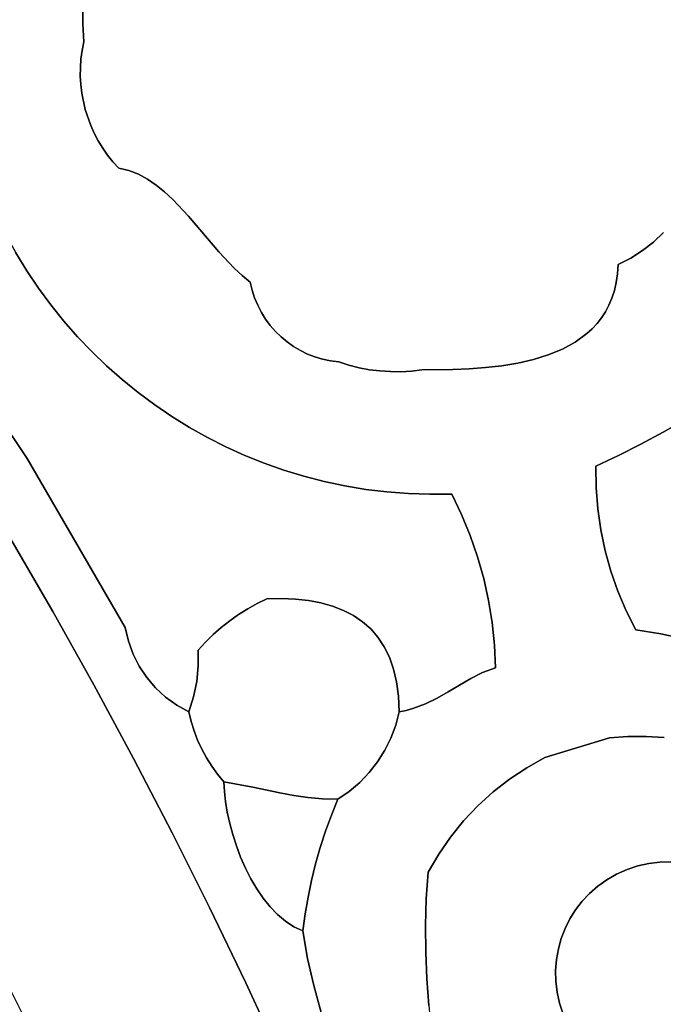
# Model space of a CAD drawing. Header units: inches. Extents: x 37.5 to 70.3, y 17.4 to 61.6.
# Tile 66 of 89: x 42 to 44.4, y 44 to 47.6. Entities that reach past the tile are written whole.
import ezdxf

# ---------------------------------------------------------------- set-up
doc = ezdxf.new("R2010")
doc.units = ezdxf.units.IN
doc.layers.add('SURFACES_FOR_SKETCHUP', color=7, linetype='Continuous')

msp = doc.modelspace()

# ---------------------------------------------------------------- linework, layer by layer
at = {"layer": 'SURFACES_FOR_SKETCHUP'}
for points, invisible_edges in [([(43.5146, 48.7953), (42.8645, 48.6008), (42.6646, 46.8798)], 11), ([(43.5912, 48.793), (43.5146, 48.7953), (42.6646, 46.8798)], 10), ([(43.6675, 48.7869), (43.5912, 48.793), (42.6646, 46.8798)], 10), ([(43.6675, 48.7869), (42.6646, 46.8798), (43.7432, 48.7771)], 3), ([(44.2585, 46.6999), (43.7432, 48.7771), (42.6646, 46.8798)], 11), ([(43.8182, 48.7636), (43.7432, 48.7771), (44.5373, 46.993)], 10), ([(44.2585, 46.6999), (44.5373, 46.993), (43.7432, 48.7771)], 11), ([(43.8925, 48.7464), (43.8182, 48.7636), (44.5373, 46.993)], 10), ([(43.9658, 48.7256), (43.8925, 48.7464), (44.5373, 46.993)], 10), ([(44.0381, 48.7012), (43.9658, 48.7256), (44.5373, 46.993)], 10), ([(44.0381, 48.7012), (44.5373, 46.993), (44.1091, 48.6733)], 3), ([(44.1091, 48.6733), (44.5373, 46.993), (44.1788, 48.6419)], 3), ([(44.1788, 48.6419), (44.5373, 46.993), (44.2471, 48.6069)], 3), ([(42.8645, 48.6008), (42.7876, 48.5446), (42.6646, 46.8798)], 10), ([(44.6179, 48.269), (44.2471, 48.6069), (44.5373, 46.993)], 11), ([(42.7876, 48.5446), (42.714, 48.4845), (42.6646, 46.8798)], 10), ([(42.714, 48.4845), (42.6439, 48.4205), (42.6066, 46.9417)], 10), ([(42.6066, 46.9417), (42.6646, 46.8798), (42.714, 48.4845)], 10), ([(42.6439, 48.4205), (42.5774, 48.353), (42.6066, 46.9417)], 10), ([(42.5774, 48.353), (42.5147, 48.2819), (42.6066, 46.9417)], 10), ([(42.5147, 48.2819), (42.4558, 48.2075), (42.5764, 46.9697)], 10), ([(42.5764, 46.9697), (42.6066, 46.9417), (42.5147, 48.2819)], 10), ([(42.4558, 48.2075), (42.2845, 47.7914), (42.5764, 46.9697)], 11), ([(41.8244, 47.2582), (42.2732, 47.6587), (41.8541, 48.0813)], 3), ([(42.277, 47.7252), (42.5764, 46.9697), (42.2845, 47.7914)], 3), ([(42.2732, 47.6587), (42.5764, 46.9697), (42.277, 47.7252)], 3), ([(42.2732, 47.6587), (41.8244, 47.2582), (42.273, 47.592)], 3), ([(42.273, 47.592), (42.5764, 46.9697), (42.2732, 47.6587)], 3), ([(42.273, 47.592), (41.8244, 47.2582), (42.2702, 47.4936)], 11), ([(42.2702, 47.4936), (42.2765, 47.5252), (42.273, 47.592)], 8), ([(42.2765, 47.5252), (42.5764, 46.9697), (42.273, 47.592)], 3), ([(42.2765, 47.5252), (42.2702, 47.4936), (42.5128, 47.0169)], 10), ([(42.5452, 46.9949), (42.2765, 47.5252), (42.5128, 47.0169)], 3), ([(42.5452, 46.9949), (42.5764, 46.9697), (42.2765, 47.5252)], 10), ([(42.2702, 47.4936), (41.8244, 47.2582), (42.266, 47.462)], 3), ([(42.2702, 47.4936), (42.266, 47.462), (42.5128, 47.0169)], 10), ([(42.266, 47.462), (41.8244, 47.2582), (42.2638, 47.4303)], 3), ([(42.266, 47.462), (42.2638, 47.4303), (42.5128, 47.0169)], 10), ([(42.2638, 47.4303), (41.8244, 47.2582), (42.2635, 47.3987)], 3), ([(42.2635, 47.3987), (42.479, 47.035), (42.2638, 47.4303)], 3), ([(42.479, 47.035), (42.5128, 47.0169), (42.2638, 47.4303)], 10), ([(42.2635, 47.3987), (41.8244, 47.2582), (42.2652, 47.3672)], 3), ([(42.2652, 47.3672), (42.479, 47.035), (42.2635, 47.3987)], 3), ([(42.2652, 47.3672), (41.8244, 47.2582), (42.2689, 47.336)], 3), ([(42.2689, 47.336), (42.479, 47.035), (42.2652, 47.3672)], 3), ([(41.8436, 47.1796), (42.2689, 47.336), (41.8244, 47.2582)], 3), ([(42.2689, 47.336), (41.8436, 47.1796), (42.2819, 47.2747)], 3), ([(42.2819, 47.2747), (42.479, 47.035), (42.2689, 47.336)], 3), ([(41.8661, 47.1026), (42.2819, 47.2747), (41.8436, 47.1796)], 3), ([(42.2819, 47.2747), (41.8661, 47.1026), (42.3024, 47.2155)], 3), ([(42.3024, 47.2155), (42.479, 47.035), (42.2819, 47.2747)], 3), ([(41.8918, 47.0273), (42.3024, 47.2155), (41.8661, 47.1026)], 3), ([(42.3024, 47.2155), (41.8918, 47.0273), (42.3153, 47.1869)], 3), ([(42.3153, 47.1869), (42.479, 47.035), (42.3024, 47.2155)], 3), ([(41.9207, 46.9536), (42.3153, 47.1869), (41.8918, 47.0273)], 3), ([(42.3153, 47.1869), (41.9207, 46.9536), (42.3301, 47.159)], 3), ([(42.3301, 47.159), (41.9207, 46.9536), (42.3466, 47.1321)], 3), ([(42.3153, 47.1869), (42.3301, 47.159), (42.479, 47.035)], 10), ([(42.3301, 47.159), (42.3466, 47.1321), (42.479, 47.035)], 10), ([(41.9525, 46.8816), (42.3466, 47.1321), (41.9207, 46.9536)], 3), ([(42.3466, 47.1321), (41.9525, 46.8816), (42.3649, 47.1061)], 3), ([(42.3649, 47.1061), (42.4437, 47.0486), (42.3466, 47.1321)], 3), ([(42.4437, 47.0486), (42.479, 47.035), (42.3466, 47.1321)], 10), ([(41.9873, 46.8115), (42.3649, 47.1061), (41.9525, 46.8816)], 3), ([(42.3649, 47.1061), (41.9873, 46.8115), (42.3848, 47.0811)], 3), ([(42.3848, 47.0811), (41.9873, 46.8115), (42.4065, 47.0573)], 3), ([(42.3848, 47.0811), (42.4437, 47.0486), (42.3649, 47.1061)], 3), ([(42.3848, 47.0811), (42.4065, 47.0573), (42.4437, 47.0486)], 8), ([(42.025, 46.7433), (42.4065, 47.0573), (41.9873, 46.8115)], 3), ([(42.0654, 46.677), (42.4065, 47.0573), (42.025, 46.7433)], 3), ([(42.1085, 46.6128), (42.4065, 47.0573), (42.0654, 46.677)], 3), ([(42.4065, 47.0573), (42.1085, 46.6128), (42.479, 47.035)], 11), ([(42.479, 47.035), (42.4437, 47.0486), (42.4065, 47.0573)], 8), ([(42.479, 47.035), (42.1085, 46.6128), (42.5128, 47.0169)], 3), ([(42.5128, 47.0169), (42.1085, 46.6128), (42.5452, 46.9949)], 3), ([(42.1542, 46.5507), (42.5452, 46.9949), (42.1085, 46.6128)], 3), ([(42.5452, 46.9949), (42.1542, 46.5507), (42.5764, 46.9697)], 3), ([(44.2585, 46.6999), (44.4265, 46.8193), (44.5373, 46.993)], 11), ([(42.5764, 46.9697), (42.1542, 46.5507), (42.6066, 46.9417)], 3), ([(42.2025, 46.4907), (42.6066, 46.9417), (42.1542, 46.5507)], 3), ([(42.6066, 46.9417), (42.2025, 46.4907), (42.6646, 46.8798)], 3), ([(42.2531, 46.4329), (42.6646, 46.8798), (42.2025, 46.4907)], 3), ([(42.6646, 46.8798), (42.2531, 46.4329), (42.7768, 46.7479)], 3), ([(42.6646, 46.8798), (42.7768, 46.7479), (44.2585, 46.6999)], 10), ([(42.066, 45.9811), (41.4817, 46.8573), (41.4779, 46.5056)], 10), ([(42.066, 45.9811), (42.1085, 46.6128), (41.4817, 46.8573)], 3), ([(42.0654, 46.677), (41.4817, 46.8573), (42.1085, 46.6128)], 3), ([(42.025, 46.7433), (41.4817, 46.8573), (42.0654, 46.677)], 3), ([(44.4265, 46.8193), (44.2585, 46.6999), (44.3892, 46.7837)], 3), ([(44.3892, 46.7837), (44.8604, 46.3858), (44.4265, 46.8193)], 3), ([(44.2585, 46.6999), (44.305, 46.7238), (44.3892, 46.7837)], 10), ([(44.3486, 46.7518), (44.3892, 46.7837), (44.305, 46.7238)], 2), ([(44.3486, 46.7518), (44.7398, 46.2765), (44.3892, 46.7837)], 3), ([(44.8151, 46.3313), (44.3892, 46.7837), (44.7398, 46.2765)], 3), ([(44.8604, 46.3858), (44.3892, 46.7837), (44.8151, 46.3313)], 3), ([(42.3061, 46.3775), (42.7768, 46.7479), (42.2531, 46.4329)], 3), ([(42.3613, 46.3244), (42.7768, 46.7479), (42.3061, 46.3775)], 3), ([(42.3613, 46.3244), (42.4187, 46.2737), (42.7768, 46.7479)], 10), ([(42.7768, 46.7479), (42.4187, 46.2737), (42.834, 46.6868)], 3), ([(42.834, 46.6868), (42.8939, 46.6349), (42.7768, 46.7479)], 3), ([(42.7768, 46.7479), (42.8939, 46.6349), (44.2585, 46.6999)], 11), ([(44.2442, 46.604), (44.7398, 46.2765), (44.3486, 46.7518)], 11), ([(44.2442, 46.604), (44.3486, 46.7518), (44.2512, 46.634)], 3), ([(44.305, 46.7238), (44.2512, 46.634), (44.3486, 46.7518)], 3), ([(44.305, 46.7238), (44.256, 46.666), (44.2512, 46.634)], 9), ([(44.305, 46.7238), (44.2585, 46.6999), (44.256, 46.666)], 8), ([(42.4187, 46.2737), (42.4782, 46.2255), (42.834, 46.6868)], 10), ([(42.834, 46.6868), (42.4782, 46.2255), (42.9101, 46.5766)], 11), ([(42.834, 46.6868), (42.9101, 46.5766), (42.8635, 46.6595)], 3), ([(42.834, 46.6868), (42.8635, 46.6595), (42.8939, 46.6349)], 8), ([(42.8939, 46.6349), (43.5307, 46.31), (44.2585, 46.6999)], 11), ([(43.6455, 46.3115), (44.2585, 46.6999), (43.5307, 46.31)], 3), ([(43.7054, 46.314), (44.2585, 46.6999), (43.6455, 46.3115)], 3), ([(43.766, 46.3185), (44.2585, 46.6999), (43.7054, 46.314)], 3), ([(43.8264, 46.3253), (44.2585, 46.6999), (43.766, 46.3185)], 3), ([(43.8264, 46.3253), (43.886, 46.335), (44.2585, 46.6999)], 10), ([(43.886, 46.335), (43.9438, 46.348), (44.2585, 46.6999)], 10), ([(43.9438, 46.348), (43.9991, 46.365), (44.2585, 46.6999)], 10), ([(43.9991, 46.365), (44.0512, 46.3863), (44.2585, 46.6999)], 10), ([(44.256, 46.666), (44.2585, 46.6999), (44.0512, 46.3863)], 10), ([(42.9008, 46.6053), (42.8939, 46.6349), (42.8635, 46.6595)], 8), ([(42.9008, 46.6053), (42.8635, 46.6595), (42.9101, 46.5766)], 3), ([(44.0512, 46.3863), (44.0993, 46.4125), (44.256, 46.666)], 10), ([(44.256, 46.666), (44.0993, 46.4125), (44.2512, 46.634)], 3), ([(42.1085, 46.6128), (42.066, 45.9811), (42.1542, 46.5507)], 3), ([(43.4135, 46.3032), (43.4526, 46.3031), (42.8939, 46.6349)], 10), ([(43.3745, 46.3057), (43.4135, 46.3032), (42.8939, 46.6349)], 10), ([(43.2593, 46.3273), (43.2973, 46.3177), (42.8939, 46.6349)], 10), ([(43.2218, 46.3391), (43.2593, 46.3273), (42.8939, 46.6349)], 10), ([(42.8939, 46.6349), (43.0082, 46.4319), (43.2218, 46.3391)], 11), ([(43.0082, 46.4319), (42.8939, 46.6349), (42.9873, 46.4523)], 3), ([(43.4917, 46.3054), (42.8939, 46.6349), (43.4526, 46.3031)], 3), ([(43.3357, 46.3105), (42.8939, 46.6349), (43.2973, 46.3177)], 3), ([(43.3745, 46.3057), (42.8939, 46.6349), (43.3357, 46.3105)], 3), ([(42.9008, 46.6053), (42.9873, 46.4523), (42.8939, 46.6349)], 3), ([(43.5307, 46.31), (42.8939, 46.6349), (43.4917, 46.3054)], 3), ([(44.2512, 46.634), (44.0993, 46.4125), (44.2442, 46.604)], 3), ([(42.9216, 46.5491), (42.9101, 46.5766), (42.4782, 46.2255)], 10), ([(42.9681, 46.4743), (42.9008, 46.6053), (42.9507, 46.4978)], 3), ([(42.9873, 46.4523), (42.9008, 46.6053), (42.9681, 46.4743)], 3), ([(42.9008, 46.6053), (42.9101, 46.5766), (42.9507, 46.4978)], 10), ([(42.9351, 46.5228), (42.9507, 46.4978), (42.9101, 46.5766)], 10), ([(42.9101, 46.5766), (42.9216, 46.5491), (42.9351, 46.5228)], 8), ([(44.1424, 46.4441), (44.2442, 46.604), (44.0993, 46.4125)], 3), ([(44.2442, 46.604), (44.1424, 46.4441), (44.2352, 46.576)], 3), ([(44.162, 46.462), (44.2352, 46.576), (44.1424, 46.4441)], 3), ([(44.2352, 46.576), (44.162, 46.462), (44.2241, 46.5498)], 3), ([(44.2241, 46.5498), (44.663, 46.2238), (44.2352, 46.576)], 3), ([(44.2352, 46.576), (44.663, 46.2238), (44.2442, 46.604)], 3), ([(44.7398, 46.2765), (44.2442, 46.604), (44.663, 46.2238)], 3), ([(42.1542, 46.5507), (42.066, 45.9811), (42.2025, 46.4907)], 3), ([(42.4782, 46.2255), (42.5397, 46.1799), (42.9216, 46.5491)], 10), ([(42.9351, 46.5228), (42.9216, 46.5491), (42.5397, 46.1799)], 10), ([(44.18, 46.4815), (44.2241, 46.5498), (44.162, 46.462)], 3), ([(44.2112, 46.5253), (44.2241, 46.5498), (44.18, 46.4815)], 10), ([(44.2112, 46.5253), (44.5849, 46.1732), (44.2241, 46.5498)], 3), ([(44.663, 46.2238), (44.2241, 46.5498), (44.5849, 46.1732)], 3), ([(41.4779, 46.5056), (42.0064, 45.6825), (42.066, 45.9811)], 10), ([(42.5397, 46.1799), (42.603, 46.137), (42.9351, 46.5228)], 10), ([(42.9507, 46.4978), (42.9351, 46.5228), (42.603, 46.137)], 10), ([(42.9681, 46.4743), (42.9507, 46.4978), (42.603, 46.137)], 10), ([(44.18, 46.4815), (44.1965, 46.5026), (44.2112, 46.5253)], 8), ([(44.1965, 46.5026), (44.18, 46.4815), (44.5054, 46.1247)], 10), ([(44.2112, 46.5253), (44.1965, 46.5026), (44.5849, 46.1732)], 10), ([(44.5054, 46.1247), (44.5849, 46.1732), (44.1965, 46.5026)], 10), ([(42.2025, 46.4907), (42.066, 45.9811), (42.2531, 46.4329)], 3), ([(42.603, 46.137), (42.6682, 46.0967), (42.9681, 46.4743)], 10), ([(42.9873, 46.4523), (42.9681, 46.4743), (42.6682, 46.0967)], 10), ([(44.162, 46.462), (44.1424, 46.4441), (44.4247, 46.0784)], 10), ([(44.18, 46.4815), (44.162, 46.462), (44.5054, 46.1247)], 10), ([(44.4247, 46.0784), (44.5054, 46.1247), (44.162, 46.462)], 10), ([(42.2531, 46.4329), (42.066, 45.9811), (42.3061, 46.3775)], 3), ([(42.6682, 46.0967), (42.7351, 46.0592), (42.9873, 46.4523)], 10), ([(43.0082, 46.4319), (42.9873, 46.4523), (42.7351, 46.0592)], 10), ([(43.0306, 46.4133), (43.0082, 46.4319), (42.7351, 46.0592)], 10), ([(43.0306, 46.4133), (43.2218, 46.3391), (43.0082, 46.4319)], 3), ([(44.1424, 46.4441), (44.0993, 46.4125), (44.3427, 46.0343)], 10), ([(44.3427, 46.0343), (44.4247, 46.0784), (44.1424, 46.4441)], 10), ([(42.7351, 46.0592), (42.8037, 46.0245), (43.0306, 46.4133)], 10), ([(43.0544, 46.3965), (43.0306, 46.4133), (42.8037, 46.0245)], 10), ([(42.8037, 46.0245), (42.8738, 45.9928), (43.0544, 46.3965)], 10), ([(43.0796, 46.3815), (43.0544, 46.3965), (42.8738, 45.9928)], 10), ([(43.0306, 46.4133), (43.0544, 46.3965), (43.1916, 46.343)], 10), ([(43.2218, 46.3391), (43.0306, 46.4133), (43.1916, 46.343)], 3), ([(43.0544, 46.3965), (43.0796, 46.3815), (43.1916, 46.343)], 10), ([(44.0993, 46.4125), (44.0512, 46.3863), (44.2596, 45.9923)], 10), ([(44.2596, 45.9923), (44.3427, 46.0343), (44.0993, 46.4125)], 10), ([(42.3061, 46.3775), (42.066, 45.9811), (42.3613, 46.3244)], 3), ([(42.8738, 45.9928), (42.9453, 45.964), (43.0796, 46.3815)], 10), ([(43.1061, 46.3686), (43.0796, 46.3815), (42.9453, 45.964)], 10), ([(43.1336, 46.3578), (43.1061, 46.3686), (42.9453, 45.964)], 10), ([(42.9453, 45.964), (43.0183, 45.9382), (43.1336, 46.3578)], 10), ([(43.1621, 46.3493), (43.1336, 46.3578), (43.0183, 45.9382)], 10), ([(43.1061, 46.3686), (43.1621, 46.3493), (43.0796, 46.3815)], 3), ([(43.1916, 46.343), (43.0796, 46.3815), (43.1621, 46.3493)], 3), ([(43.1061, 46.3686), (43.1336, 46.3578), (43.1621, 46.3493)], 8), ([(43.9991, 46.365), (43.9438, 46.348), (44.1753, 45.9526)], 10), ([(44.0512, 46.3863), (43.9991, 46.365), (44.1753, 45.9526)], 10), ([(44.1753, 45.9526), (44.2596, 45.9923), (44.0512, 46.3863)], 10), ([(42.3613, 46.3244), (42.066, 45.9811), (42.4187, 46.2737)], 3), ([(43.0183, 45.9382), (43.0925, 45.9156), (43.1621, 46.3493)], 10), ([(43.1916, 46.343), (43.1621, 46.3493), (43.0925, 45.9156)], 10), ([(43.2593, 46.3273), (43.1916, 46.343), (43.0925, 45.9156)], 11), ([(43.0925, 45.9156), (43.168, 45.8961), (43.2593, 46.3273)], 10), ([(43.2593, 46.3273), (43.168, 45.8961), (43.2973, 46.3177)], 3), ([(43.2445, 45.8798), (43.2973, 46.3177), (43.168, 45.8961)], 3), ([(43.2593, 46.3273), (43.2218, 46.3391), (43.1916, 46.343)], 8), ([(43.2973, 46.3177), (43.2445, 45.8798), (43.3357, 46.3105)], 3), ([(43.766, 46.3185), (43.6412, 45.8496), (43.8264, 46.3253)], 3), ([(43.6412, 45.8496), (44.1753, 45.9526), (43.8264, 46.3253)], 11), ([(43.7054, 46.314), (43.6412, 45.8496), (43.766, 46.3185)], 3), ([(43.886, 46.335), (43.8264, 46.3253), (44.1753, 45.9526)], 10), ([(43.9438, 46.348), (43.886, 46.335), (44.1753, 45.9526)], 10), ([(43.3221, 45.8669), (43.3357, 46.3105), (43.2445, 45.8798)], 3), ([(43.3357, 46.3105), (43.3221, 45.8669), (43.3745, 46.3057)], 3), ([(43.3745, 46.3057), (43.3221, 45.8669), (43.4135, 46.3032)], 3), ([(43.4007, 45.8573), (43.4135, 46.3032), (43.3221, 45.8669)], 3), ([(43.4135, 46.3032), (43.4007, 45.8573), (43.4526, 46.3031)], 3), ([(43.4801, 45.8512), (43.4526, 46.3031), (43.4007, 45.8573)], 3), ([(43.4526, 46.3031), (43.4801, 45.8512), (43.4917, 46.3054)], 3), ([(43.5603, 45.8486), (43.4917, 46.3054), (43.4801, 45.8512)], 3), ([(43.4917, 46.3054), (43.5603, 45.8486), (43.5307, 46.31)], 3), ([(43.5307, 46.31), (43.5603, 45.8486), (43.6455, 46.3115)], 3), ([(43.6412, 45.8496), (43.6455, 46.3115), (43.5603, 45.8486)], 3), ([(43.6455, 46.3115), (43.6412, 45.8496), (43.7054, 46.314)], 3), ([(42.4187, 46.2737), (42.066, 45.9811), (42.4782, 46.2255)], 3), ([(42.4782, 46.2255), (42.066, 45.9811), (42.5397, 46.1799)], 3), ([(42.5397, 46.1799), (42.066, 45.9811), (42.603, 46.137)], 3), ([(42.4305, 45.3546), (42.603, 46.137), (42.066, 45.9811)], 3), ([(42.603, 46.137), (42.4305, 45.3546), (42.6682, 46.0967)], 3), ([(42.6682, 46.0967), (42.4305, 45.3546), (42.7351, 46.0592)], 3), ([(44.4247, 46.0784), (44.5956, 45.2884), (44.5054, 46.1247)], 3), ([(42.7351, 46.0592), (42.4305, 45.3546), (42.8037, 46.0245)], 3), ([(44.3427, 46.0343), (44.2098, 45.6396), (44.4247, 46.0784)], 3), ([(44.2098, 45.6396), (44.2309, 45.5638), (44.4247, 46.0784)], 10), ([(44.5065, 45.3121), (44.4247, 46.0784), (44.2309, 45.5638)], 11), ([(44.5956, 45.2884), (44.4247, 46.0784), (44.5065, 45.3121)], 3), ([(42.8177, 45.3799), (42.8037, 46.0245), (42.4305, 45.3546)], 11), ([(42.8037, 46.0245), (42.8843, 45.4242), (42.8738, 45.9928)], 3), ([(42.8843, 45.4242), (42.8037, 46.0245), (42.8504, 45.403)], 3), ([(42.8504, 45.403), (42.8037, 46.0245), (42.8177, 45.3799)], 3), ([(44.1936, 45.7167), (44.3427, 46.0343), (44.1824, 45.7947)], 3), ([(44.2596, 45.9923), (44.1824, 45.7947), (44.3427, 46.0343)], 3), ([(44.2098, 45.6396), (44.3427, 46.0343), (44.1936, 45.7167)], 3), ([(42.8738, 45.9928), (42.9194, 45.4437), (42.9453, 45.964)], 3), ([(42.9194, 45.4437), (42.8738, 45.9928), (42.8843, 45.4242)], 3), ([(44.2596, 45.9923), (44.1753, 45.9526), (44.1763, 45.8734)], 8), ([(44.1763, 45.8734), (44.1824, 45.7947), (44.2596, 45.9923)], 10), ([(42.066, 45.9811), (42.0064, 45.6825), (42.4305, 45.3546)], 3), ([(42.9556, 45.4611), (42.9453, 45.964), (42.9194, 45.4437)], 3), ([(42.9453, 45.964), (42.9556, 45.4611), (43.0183, 45.9382)], 3), ([(43.6775, 45.7739), (44.1753, 45.9526), (43.6412, 45.8496)], 3), ([(44.1753, 45.9526), (43.6775, 45.7739), (44.1763, 45.8734)], 3), ([(43.0096, 45.4619), (43.0183, 45.9382), (42.9556, 45.4611)], 3), ([(43.0183, 45.9382), (43.0096, 45.4619), (43.0925, 45.9156)], 3), ([(43.0611, 45.4597), (43.0925, 45.9156), (43.0096, 45.4619)], 3), ([(43.0925, 45.9156), (43.0611, 45.4597), (43.168, 45.8961)], 3), ([(43.1099, 45.4544), (43.168, 45.8961), (43.0611, 45.4597)], 3), ([(43.168, 45.8961), (43.1099, 45.4544), (43.2445, 45.8798)], 3), ([(43.156, 45.4457), (43.2445, 45.8798), (43.1099, 45.4544)], 3), ([(43.1993, 45.4337), (43.2445, 45.8798), (43.156, 45.4457)], 3), ([(43.2445, 45.8798), (43.1993, 45.4337), (43.3221, 45.8669)], 3), ([(43.2395, 45.4182), (43.3221, 45.8669), (43.1993, 45.4337)], 3), ([(43.3221, 45.8669), (43.2395, 45.4182), (43.4007, 45.8573)], 3), ([(43.2766, 45.3991), (43.4007, 45.8573), (43.2395, 45.4182)], 3), ([(43.4007, 45.8573), (43.2766, 45.3991), (43.4801, 45.8512)], 3), ([(43.3103, 45.3762), (43.4801, 45.8512), (43.2766, 45.3991)], 3), ([(43.4801, 45.8512), (43.3103, 45.3762), (43.7094, 45.6964)], 11), ([(43.4801, 45.8512), (43.7094, 45.6964), (43.5603, 45.8486)], 3), ([(43.6775, 45.7739), (43.6412, 45.8496), (43.5603, 45.8486)], 8), ([(43.6775, 45.7739), (43.5603, 45.8486), (43.7094, 45.6964)], 3), ([(43.7094, 45.6964), (44.1763, 45.8734), (43.6775, 45.7739)], 3), ([(44.1824, 45.7947), (44.1763, 45.8734), (43.7094, 45.6964)], 10), ([(43.7094, 45.6964), (43.7368, 45.6174), (44.1824, 45.7947)], 10), ([(44.1936, 45.7167), (44.1824, 45.7947), (43.7368, 45.6174)], 10), ([(43.7094, 45.6964), (43.3103, 45.3762), (43.7368, 45.6174)], 3), ([(43.7368, 45.6174), (43.7595, 45.537), (44.1936, 45.7167)], 10), ([(44.2098, 45.6396), (44.1936, 45.7167), (43.7595, 45.537)], 10), ([(42.0064, 45.6825), (41.4408, 45.0571), (42.1619, 45.4137)], 3), ([(42.0064, 45.6825), (42.1619, 45.4137), (42.4305, 45.3546)], 10), ([(43.7595, 45.537), (43.7776, 45.4554), (44.2098, 45.6396)], 10), ([(44.2309, 45.5638), (44.2098, 45.6396), (43.7776, 45.4554)], 10), ([(43.3407, 45.3494), (43.7368, 45.6174), (43.3103, 45.3762)], 3), ([(43.7368, 45.6174), (43.3407, 45.3494), (43.7595, 45.537)], 3), ([(43.7776, 45.4554), (43.7911, 45.3729), (44.2309, 45.5638)], 10), ([(44.257, 45.4894), (44.2309, 45.5638), (43.7911, 45.3729)], 10), ([(44.2309, 45.5638), (44.257, 45.4894), (44.5065, 45.3121)], 10), ([(43.3675, 45.3186), (43.7595, 45.537), (43.3407, 45.3494)], 3), ([(43.7595, 45.537), (43.3675, 45.3186), (43.7776, 45.4554)], 3), ([(43.7911, 45.3729), (43.7997, 45.2896), (44.257, 45.4894)], 10), ([(44.2878, 45.4167), (44.257, 45.4894), (43.7997, 45.2896)], 10), ([(44.2878, 45.4167), (44.4159, 45.3319), (44.257, 45.4894)], 3), ([(44.4159, 45.3319), (44.5065, 45.3121), (44.257, 45.4894)], 10), ([(43.0611, 45.4597), (42.6955, 45.1548), (43.1099, 45.4544)], 3), ([(42.8504, 45.403), (42.6955, 45.1548), (43.0611, 45.4597)], 11), ([(43.0041, 44.7416), (43.1099, 45.4544), (42.6955, 45.1548)], 11), ([(42.8504, 45.403), (43.0611, 45.4597), (42.8843, 45.4242)], 3), ([(42.9194, 45.4437), (42.8843, 45.4242), (43.0096, 45.4619)], 10), ([(43.0096, 45.4619), (42.8843, 45.4242), (43.0611, 45.4597)], 3), ([(43.0096, 45.4619), (42.9556, 45.4611), (42.9194, 45.4437)], 8), ([(43.1099, 45.4544), (43.0041, 44.7416), (43.156, 45.4457)], 3), ([(43.0041, 44.7416), (43.4365, 45.1529), (43.156, 45.4457)], 11), ([(43.1993, 45.4337), (43.156, 45.4457), (43.4365, 45.1529)], 10), ([(43.3906, 45.2837), (43.7776, 45.4554), (43.3675, 45.3186)], 3), ([(43.7776, 45.4554), (43.3906, 45.2837), (43.7911, 45.3729)], 3), ([(41.5478, 44.8693), (42.1619, 45.4137), (41.4408, 45.0571)], 3), ([(42.1619, 45.4137), (41.5478, 44.8693), (42.3132, 45.1427)], 3), ([(42.1619, 45.4137), (42.3132, 45.1427), (42.4305, 45.3546)], 10), ([(42.8504, 45.403), (42.8177, 45.3799), (42.6955, 45.1548)], 10), ([(43.1993, 45.4337), (43.4253, 45.201), (43.2395, 45.4182)], 3), ([(43.4253, 45.201), (43.1993, 45.4337), (43.4365, 45.1529)], 3), ([(43.4253, 45.201), (43.4099, 45.2445), (43.2395, 45.4182)], 10), ([(43.2395, 45.4182), (43.4099, 45.2445), (43.2766, 45.3991)], 3), ([(44.3235, 45.3459), (44.2878, 45.4167), (43.7997, 45.2896)], 10), ([(44.2878, 45.4167), (44.3235, 45.3459), (44.4159, 45.3319)], 8), ([(42.8177, 45.3799), (42.4305, 45.3546), (42.7864, 45.355)], 3), ([(42.8177, 45.3799), (42.7864, 45.355), (42.6955, 45.1548)], 10), ([(43.2766, 45.3991), (43.3906, 45.2837), (43.3103, 45.3762)], 3), ([(43.3906, 45.2837), (43.2766, 45.3991), (43.4099, 45.2445)], 3), ([(43.3407, 45.3494), (43.3103, 45.3762), (43.3675, 45.3186)], 2), ([(43.3906, 45.2837), (43.3675, 45.3186), (43.3103, 45.3762)], 10), ([(43.4099, 45.2445), (43.7911, 45.3729), (43.3906, 45.2837)], 3), ([(43.7911, 45.3729), (43.4099, 45.2445), (43.7112, 45.1656)], 11), ([(43.7911, 45.3729), (43.7112, 45.1656), (43.7997, 45.2896)], 3), ([(42.4418, 45.3044), (42.4305, 45.3546), (42.3132, 45.1427)], 10), ([(42.7864, 45.355), (42.4305, 45.3546), (42.7564, 45.3284)], 3), ([(42.4418, 45.3044), (42.701, 45.2703), (42.4305, 45.3546)], 3), ([(42.7279, 45.3002), (42.4305, 45.3546), (42.701, 45.2703)], 3), ([(42.7564, 45.3284), (42.4305, 45.3546), (42.7279, 45.3002)], 3), ([(42.7012, 45.2123), (42.6955, 45.1548), (42.7864, 45.355)], 10), ([(42.7864, 45.355), (42.7564, 45.3284), (42.7012, 45.2123)], 10), ([(43.7997, 45.2896), (43.8036, 45.2057), (44.3235, 45.3459)], 10), ([(44.226, 44.9454), (44.3235, 45.3459), (43.8036, 45.2057)], 11), ([(44.294, 44.9509), (44.3235, 45.3459), (44.226, 44.9454)], 3), ([(44.3615, 44.9513), (44.3235, 45.3459), (44.294, 44.9509)], 3), ([(44.3235, 45.3459), (44.3615, 44.9513), (44.4159, 45.3319)], 3), ([(44.4284, 44.9469), (44.4159, 45.3319), (44.3615, 44.9513)], 3), ([(44.4159, 45.3319), (44.4284, 44.9469), (44.5065, 45.3121)], 3), ([(42.459, 45.2565), (42.4418, 45.3044), (42.3132, 45.1427)], 10), ([(42.459, 45.2565), (42.701, 45.2703), (42.4418, 45.3044)], 3), ([(42.7279, 45.3002), (42.701, 45.2703), (42.7012, 45.2123)], 8), ([(42.7279, 45.3002), (42.7012, 45.2123), (42.7564, 45.3284)], 3), ([(42.4817, 45.2113), (42.459, 45.2565), (42.3132, 45.1427)], 10), ([(42.4817, 45.2113), (42.701, 45.2703), (42.459, 45.2565)], 3), ([(42.5097, 45.1694), (42.701, 45.2703), (42.4817, 45.2113)], 3), ([(42.701, 45.2703), (42.5097, 45.1694), (42.7012, 45.2123)], 3), ([(43.7556, 45.1876), (43.7997, 45.2896), (43.7112, 45.1656)], 3), ([(43.7556, 45.1876), (43.8036, 45.2057), (43.7997, 45.2896)], 8), ([(43.4253, 45.201), (43.628, 45.1166), (43.4099, 45.2445)], 3), ([(43.7112, 45.1656), (43.4099, 45.2445), (43.628, 45.1166)], 3), ([(42.4817, 45.2113), (42.3132, 45.1427), (42.5097, 45.1694)], 3), ([(42.5097, 45.1694), (42.5424, 45.1311), (42.7012, 45.2123)], 10), ([(42.6955, 45.1548), (42.7012, 45.2123), (42.5424, 45.1311)], 10), ([(43.4365, 45.1529), (43.5864, 45.0927), (43.4253, 45.201)], 3), ([(43.628, 45.1166), (43.4253, 45.201), (43.5864, 45.0927)], 3), ([(43.7112, 45.1656), (43.9189, 44.8352), (43.7556, 45.1876)], 3), ([(43.7556, 45.1876), (43.9189, 44.8352), (43.8036, 45.2057)], 3), ([(43.9864, 44.8731), (43.8036, 45.2057), (43.9189, 44.8352)], 3), ([(44.226, 44.9454), (43.8036, 45.2057), (43.9864, 44.8731)], 3), ([(42.5097, 45.1694), (42.3132, 45.1427), (42.5424, 45.1311)], 3), ([(42.5424, 45.1311), (42.5797, 45.097), (42.6955, 45.1548)], 10), ([(42.6955, 45.1548), (42.5797, 45.097), (42.6838, 45.0982)], 3), ([(42.6838, 45.0982), (42.9029, 44.7628), (42.6955, 45.1548)], 3), ([(43.0041, 44.7416), (42.6955, 45.1548), (42.9029, 44.7628)], 3), ([(43.4365, 45.1529), (43.0041, 44.7416), (43.4156, 44.9452)], 11), ([(43.4435, 45.1003), (43.4365, 45.1529), (43.4156, 44.9452)], 10), ([(43.4435, 45.1003), (43.5432, 45.0714), (43.4365, 45.1529)], 3), ([(43.5864, 45.0927), (43.4365, 45.1529), (43.5432, 45.0714)], 3), ([(43.628, 45.1166), (43.8548, 44.7925), (43.7112, 45.1656)], 3), ([(43.9189, 44.8352), (43.7112, 45.1656), (43.8548, 44.7925)], 3), ([(41.6528, 44.6805), (42.3132, 45.1427), (41.5478, 44.8693)], 3), ([(42.3132, 45.1427), (41.6528, 44.6805), (42.4605, 44.8695)], 3), ([(42.4605, 44.8695), (42.5424, 45.1311), (42.3132, 45.1427)], 3), ([(42.5424, 45.1311), (42.4605, 44.8695), (42.5797, 45.097)], 3), ([(43.5864, 45.0927), (43.8548, 44.7925), (43.628, 45.1166)], 3), ([(42.5797, 45.097), (42.4605, 44.8695), (42.6211, 45.0674)], 3), ([(42.6211, 45.0674), (42.6838, 45.0982), (42.5797, 45.097)], 3), ([(42.6664, 45.0429), (42.6838, 45.0982), (42.6211, 45.0674)], 2), ([(42.6838, 45.0982), (42.6664, 45.0429), (42.6749, 45.007)], 8), ([(42.6749, 45.007), (42.6857, 44.9718), (42.6838, 45.0982)], 10), ([(42.6987, 44.9375), (42.6838, 45.0982), (42.6857, 44.9718)], 3), ([(42.6838, 45.0982), (42.6987, 44.9375), (42.9029, 44.7628)], 11), ([(43.4156, 44.9452), (43.4333, 44.9931), (43.4435, 45.1003)], 10), ([(43.4462, 45.0429), (43.4435, 45.1003), (43.4333, 44.9931)], 2), ([(43.4969, 45.0543), (43.5432, 45.0714), (43.4435, 45.1003)], 10), ([(43.4462, 45.0429), (43.4722, 45.0478), (43.4435, 45.1003)], 2), ([(43.4969, 45.0543), (43.4435, 45.1003), (43.4722, 45.0478)], 3), ([(43.5432, 45.0714), (43.7943, 44.7452), (43.5864, 45.0927)], 3), ([(43.8548, 44.7925), (43.5864, 45.0927), (43.7943, 44.7452)], 3), ([(42.6211, 45.0674), (42.4605, 44.8695), (42.6749, 45.007)], 11), ([(42.6749, 45.007), (42.6664, 45.0429), (42.6211, 45.0674)], 8), ([(43.7376, 44.6936), (43.5432, 45.0714), (43.4156, 44.9452)], 11), ([(43.5432, 45.0714), (43.4969, 45.0543), (43.4156, 44.9452)], 10), ([(43.4333, 44.9931), (43.4156, 44.9452), (43.4969, 45.0543)], 10), ([(43.4722, 45.0478), (43.4333, 44.9931), (43.4969, 45.0543)], 3), ([(43.4722, 45.0478), (43.4462, 45.0429), (43.4333, 44.9931)], 8), ([(43.5432, 45.0714), (43.7376, 44.6936), (43.7943, 44.7452)], 9), ([(42.6857, 44.9718), (42.6749, 45.007), (42.4605, 44.8695)], 10), ([(42.6987, 44.9375), (42.6857, 44.9718), (42.4605, 44.8695)], 10), ([(42.714, 44.9042), (42.6987, 44.9375), (42.4605, 44.8695)], 10), ([(42.714, 44.9042), (42.9029, 44.7628), (42.6987, 44.9375)], 3), ([(43.0549, 44.7323), (43.4156, 44.9452), (43.0041, 44.7416)], 3), ([(43.4156, 44.9452), (43.0549, 44.7323), (43.3931, 44.8997)], 3), ([(43.4156, 44.9452), (43.3931, 44.8997), (43.7376, 44.6936)], 10), ([(43.9864, 44.8731), (44.291, 44.458), (44.226, 44.9454)], 3), ([(44.226, 44.9454), (44.3313, 44.4713), (44.294, 44.9509)], 3), ([(44.3313, 44.4713), (44.226, 44.9454), (44.291, 44.458)], 3), ([(44.294, 44.9509), (44.372, 44.4803), (44.3615, 44.9513)], 3), ([(44.372, 44.4803), (44.294, 44.9509), (44.3313, 44.4713)], 3), ([(44.3615, 44.9513), (44.4127, 44.4851), (44.4284, 44.9469)], 3), ([(44.4127, 44.4851), (44.3615, 44.9513), (44.372, 44.4803)], 3), ([(44.4533, 44.4859), (44.4284, 44.9469), (44.4127, 44.4851)], 3), ([(42.714, 44.9042), (42.4605, 44.8695), (42.7315, 44.872)], 3), ([(42.7315, 44.872), (42.9029, 44.7628), (42.714, 44.9042)], 3), ([(43.3931, 44.8997), (43.0549, 44.7323), (43.3662, 44.8568)], 3), ([(43.3931, 44.8997), (43.3662, 44.8568), (43.685, 44.6377)], 10), ([(43.685, 44.6377), (43.7376, 44.6936), (43.3931, 44.8997)], 10), ([(41.7558, 44.4905), (42.4605, 44.8695), (41.6528, 44.6805)], 3), ([(41.8567, 44.2995), (42.4605, 44.8695), (41.7558, 44.4905)], 3), ([(42.4605, 44.8695), (41.8567, 44.2995), (42.6037, 44.5943)], 3), ([(42.6037, 44.5943), (42.7315, 44.872), (42.4605, 44.8695)], 3), ([(42.7315, 44.872), (42.6037, 44.5943), (42.7511, 44.841)], 3), ([(42.7315, 44.872), (42.7511, 44.841), (42.9029, 44.7628)], 10), ([(43.107, 44.7248), (43.3662, 44.8568), (43.0549, 44.7323)], 3), ([(43.3662, 44.8568), (43.107, 44.7248), (43.3351, 44.8168)], 3), ([(43.3662, 44.8568), (43.3351, 44.8168), (43.6367, 44.578)], 10), ([(43.6367, 44.578), (43.685, 44.6377), (43.3662, 44.8568)], 10), ([(43.9189, 44.8352), (44.2161, 44.42), (43.9864, 44.8731)], 3), ([(44.2522, 44.4407), (43.9864, 44.8731), (44.2161, 44.42)], 3), ([(44.291, 44.458), (43.9864, 44.8731), (44.2522, 44.4407)], 3), ([(42.7511, 44.841), (42.6037, 44.5943), (42.7727, 44.8113)], 3), ([(42.7727, 44.8113), (42.9029, 44.7628), (42.7511, 44.841)], 3), ([(43.8548, 44.7925), (44.1827, 44.3962), (43.9189, 44.8352)], 3), ([(44.2161, 44.42), (43.9189, 44.8352), (44.1827, 44.3962)], 3), ([(42.7727, 44.8113), (42.6037, 44.5943), (42.7979, 44.7474)], 11), ([(42.7979, 44.7474), (42.7964, 44.7829), (42.7727, 44.8113)], 8), ([(42.7727, 44.8113), (42.7964, 44.7829), (42.9029, 44.7628)], 8), ([(42.9029, 44.7628), (42.7964, 44.7829), (42.7979, 44.7474)], 8), ([(43.3, 44.7802), (43.3351, 44.8168), (43.107, 44.7248)], 10), ([(43.3351, 44.8168), (43.3, 44.7802), (43.6367, 44.578)], 10), ([(43.7943, 44.7452), (44.1522, 44.3694), (43.8548, 44.7925)], 3), ([(44.1827, 44.3962), (43.8548, 44.7925), (44.1522, 44.3694)], 3), ([(42.802, 44.7095), (42.7979, 44.7474), (42.6037, 44.5943)], 10), ([(42.7979, 44.7474), (42.802, 44.7095), (42.9029, 44.7628)], 10), ([(42.8085, 44.6698), (42.9029, 44.7628), (42.802, 44.7095)], 3), ([(42.8085, 44.6698), (42.8175, 44.6289), (42.9029, 44.7628)], 10), ([(42.9029, 44.7628), (42.8175, 44.6289), (43.0041, 44.7416)], 3), ([(43.107, 44.7248), (43.1614, 44.7198), (43.3, 44.7802)], 10), ([(43.2612, 44.7471), (43.3, 44.7802), (43.1614, 44.7198)], 10), ([(43.2188, 44.718), (43.2612, 44.7471), (43.1614, 44.7198)], 2), ([(43.2612, 44.7471), (43.1949, 44.6593), (43.5539, 44.4478)], 11), ([(43.2612, 44.7471), (43.2188, 44.718), (43.1949, 44.6593)], 8), ([(43.3, 44.7802), (43.2612, 44.7471), (43.5929, 44.5146)], 10), ([(43.5539, 44.4478), (43.5929, 44.5146), (43.2612, 44.7471)], 10), ([(43.5929, 44.5146), (43.6367, 44.578), (43.3, 44.7802)], 10), ([(43.7943, 44.7452), (43.7376, 44.6936), (44.1247, 44.3401)], 10), ([(43.7943, 44.7452), (44.1247, 44.3401), (44.1522, 44.3694)], 9), ([(42.8085, 44.6698), (42.802, 44.7095), (42.6037, 44.5943)], 10), ([(42.8287, 44.5872), (43.0041, 44.7416), (42.8175, 44.6289)], 3), ([(42.8423, 44.5454), (43.0041, 44.7416), (42.8287, 44.5872)], 3), ([(43.0041, 44.7416), (42.8423, 44.5454), (43.1536, 44.5398)], 11), ([(43.0549, 44.7323), (43.0041, 44.7416), (43.1536, 44.5398)], 10), ([(43.0549, 44.7323), (43.1731, 44.5999), (43.107, 44.7248)], 3), ([(43.1731, 44.5999), (43.0549, 44.7323), (43.1536, 44.5398)], 3), ([(43.1949, 44.6593), (43.1614, 44.7198), (43.107, 44.7248)], 9), ([(43.1949, 44.6593), (43.107, 44.7248), (43.1731, 44.5999)], 3), ([(43.1949, 44.6593), (43.2188, 44.718), (43.1614, 44.7198)], 8), ([(43.7376, 44.6936), (43.685, 44.6377), (44.1003, 44.3083)], 10), ([(44.1003, 44.3083), (44.1247, 44.3401), (43.7376, 44.6936)], 10), ([(42.8175, 44.6289), (42.8085, 44.6698), (42.6037, 44.5943)], 10), ([(43.1731, 44.5999), (43.5539, 44.4478), (43.1949, 44.6593)], 3), ([(43.685, 44.6377), (43.6367, 44.578), (44.1003, 44.3083)], 10), ([(42.8287, 44.5872), (42.8175, 44.6289), (42.6037, 44.5943)], 10), ([(43.1536, 44.5398), (43.5539, 44.4478), (43.1731, 44.5999)], 3), ([(41.9557, 44.1075), (42.6037, 44.5943), (41.8567, 44.2995)], 3), ([(42.6037, 44.5943), (41.9557, 44.1075), (42.7428, 44.317)], 3), ([(42.8423, 44.5454), (42.8287, 44.5872), (42.6037, 44.5943)], 10), ([(42.6037, 44.5943), (42.7428, 44.317), (42.8423, 44.5454)], 10), ([(43.6367, 44.578), (43.5929, 44.5146), (44.0792, 44.2746)], 10), ([(44.0792, 44.2746), (44.1003, 44.3083), (43.6367, 44.578)], 10), ([(42.8423, 44.5454), (42.7428, 44.317), (42.858, 44.5039)], 3), ([(42.858, 44.5039), (43.1536, 44.5398), (42.8423, 44.5454)], 3), ([(43.1536, 44.5398), (42.858, 44.5039), (43.1362, 44.479)], 3), ([(43.1362, 44.479), (43.5539, 44.4478), (43.1536, 44.5398)], 3), ([(42.858, 44.5039), (42.7428, 44.317), (42.8759, 44.4632)], 3), ([(42.8759, 44.4632), (43.1362, 44.479), (42.858, 44.5039)], 3), ([(43.5929, 44.5146), (43.5539, 44.4478), (43.5464, 44.3493)], 8), ([(43.5929, 44.5146), (43.5464, 44.3493), (44.0613, 44.239)], 11), ([(44.0613, 44.239), (44.0792, 44.2746), (43.5929, 44.5146)], 10), ([(42.8759, 44.4632), (42.7428, 44.317), (42.8959, 44.4238)], 3), ([(42.8959, 44.4238), (43.1362, 44.479), (42.8759, 44.4632)], 3), ([(43.1362, 44.479), (42.8959, 44.4238), (43.121, 44.4176)], 3), ([(43.121, 44.4176), (43.5464, 44.3493), (43.1362, 44.479)], 3), ([(43.5539, 44.4478), (43.1362, 44.479), (43.5464, 44.3493)], 3), ([(44.0613, 44.239), (44.291, 44.458), (44.0792, 44.2746)], 3), ([(44.291, 44.458), (44.0613, 44.239), (44.6082, 44.4506)], 11), ([(44.291, 44.458), (44.2522, 44.4407), (44.0792, 44.2746)], 10), ([(44.3313, 44.4713), (44.291, 44.458), (44.5711, 44.4649)], 10), ([(44.6082, 44.4506), (44.5711, 44.4649), (44.291, 44.458)], 10), ([(44.5327, 44.4756), (44.4934, 44.4827), (44.3313, 44.4713)], 10), ([(44.3313, 44.4713), (44.4934, 44.4827), (44.372, 44.4803)], 3), ([(44.5711, 44.4649), (44.5327, 44.4756), (44.3313, 44.4713)], 10), ([(44.4533, 44.4859), (44.372, 44.4803), (44.4934, 44.4827)], 3), ([(44.4533, 44.4859), (44.4127, 44.4851), (44.372, 44.4803)], 8), ([(42.8959, 44.4238), (42.7428, 44.317), (42.9179, 44.3864)], 3), ([(42.9179, 44.3864), (43.121, 44.4176), (42.8959, 44.4238)], 3), ([(42.9419, 44.3514), (43.121, 44.4176), (42.9179, 44.3864)], 3), ([(43.121, 44.4176), (42.9419, 44.3514), (43.108, 44.3557)], 3), ([(43.121, 44.4176), (43.108, 44.3557), (43.5464, 44.3493)], 10), ([(44.0613, 44.239), (44.8198, 43.9037), (44.6082, 44.4506)], 11), ([(44.0792, 44.2746), (44.2522, 44.4407), (44.1003, 44.3083)], 3), ([(44.1003, 44.3083), (44.2522, 44.4407), (44.1247, 44.3401)], 3), ([(44.2522, 44.4407), (44.2161, 44.42), (44.1247, 44.3401)], 10), ([(44.1522, 44.3694), (44.1247, 44.3401), (44.2161, 44.42)], 10), ([(44.2161, 44.42), (44.1827, 44.3962), (44.1522, 44.3694)], 8), ([(42.9179, 44.3864), (42.7428, 44.317), (42.9419, 44.3514)], 3), ([(42.9419, 44.3514), (42.7428, 44.317), (42.9677, 44.3192)], 3), ([(42.9677, 44.3192), (43.108, 44.3557), (42.9419, 44.3514)], 3), ([(42.9954, 44.2906), (43.108, 44.3557), (42.9677, 44.3192)], 3), ([(43.108, 44.3557), (42.9954, 44.2906), (43.0973, 44.2934)], 3), ([(43.108, 44.3557), (43.0973, 44.2934), (43.5436, 44.2506)], 10), ([(43.5436, 44.2506), (43.5464, 44.3493), (43.108, 44.3557)], 10), ([(43.5436, 44.2506), (44.047, 44.2019), (43.5464, 44.3493)], 3), ([(44.047, 44.2019), (44.0613, 44.239), (43.5464, 44.3493)], 10), ([(42.0526, 43.9144), (42.7428, 44.317), (41.9557, 44.1075)], 3), ([(42.7428, 44.317), (42.0526, 43.9144), (42.8778, 44.0378)], 3), ([(42.8778, 44.0378), (42.9677, 44.3192), (42.7428, 44.317)], 3), ([(42.9677, 44.3192), (42.8778, 44.0378), (42.9954, 44.2906)], 3), ([(42.9954, 44.2906), (42.8778, 44.0378), (43.0249, 44.2659)], 3), ([(43.0249, 44.2659), (43.0973, 44.2934), (42.9954, 44.2906)], 3), ([(43.056, 44.2457), (43.0973, 44.2934), (43.0249, 44.2659)], 3), ([(43.056, 44.2457), (43.0888, 44.2306), (43.0973, 44.2934)], 8), ([(43.0973, 44.2934), (43.0888, 44.2306), (43.5436, 44.2506)], 10), ([(43.0249, 44.2659), (42.8778, 44.0378), (43.056, 44.2457)], 3), ([(43.1065, 44.1284), (43.056, 44.2457), (42.8778, 44.0378)], 11), ([(43.1065, 44.1284), (43.0888, 44.2306), (43.056, 44.2457)], 8), ([(43.1065, 44.1284), (43.5436, 44.2506), (43.0888, 44.2306)], 3), ([(43.5436, 44.2506), (43.1065, 44.1284), (43.5448, 44.1517)], 3), ([(43.5448, 44.1517), (44.0363, 44.1635), (43.5436, 44.2506)], 3), ([(44.047, 44.2019), (43.5436, 44.2506), (44.0363, 44.1635)], 3), ([(44.0613, 44.239), (44.047, 44.2019), (44.0539, 43.9217)], 10), ([(44.0539, 43.9217), (44.2729, 43.6921), (44.0613, 44.239)], 11), ([(44.8198, 43.9037), (44.0613, 44.239), (44.2729, 43.6921)], 11), ([(44.047, 44.2019), (44.0363, 44.1635), (44.0406, 43.962)], 10), ([(44.0406, 43.962), (44.0539, 43.9217), (44.047, 44.2019)], 10), ([(44.0363, 44.1635), (43.5448, 44.1517), (44.0292, 44.1241)], 3), ([(44.0363, 44.1635), (44.0292, 44.1241), (44.0406, 43.962)], 10), ([(43.129, 44.0273), (43.1065, 44.1284), (42.8778, 44.0378)], 10), ([(43.129, 44.0273), (43.5448, 44.1517), (43.1065, 44.1284)], 3), ([(43.5448, 44.1517), (43.129, 44.0273), (43.5492, 44.0526)], 3), ([(43.5492, 44.0526), (44.026, 44.084), (43.5448, 44.1517)], 3), ([(44.0292, 44.1241), (43.5448, 44.1517), (44.026, 44.084)], 3), ([(44.026, 44.084), (44.0316, 44.0027), (44.0292, 44.1241)], 3), ([(44.0406, 43.962), (44.0292, 44.1241), (44.0316, 44.0027)], 3), ([(43.1564, 43.9275), (43.5492, 44.0526), (43.129, 44.0273)], 3), ([(43.5492, 44.0526), (43.1564, 43.9275), (43.5563, 43.9534)], 3), ([(44.026, 44.084), (43.5492, 44.0526), (44.0268, 44.0434)], 3), ([(43.5563, 43.9534), (44.0268, 44.0434), (43.5492, 44.0526)], 3), ([(44.026, 44.084), (44.0268, 44.0434), (44.0316, 44.0027)], 8), ([(42.1475, 43.7204), (42.8778, 44.0378), (42.0526, 43.9144)], 3), ([(42.2403, 43.5253), (42.8778, 44.0378), (42.1475, 43.7204)], 3), ([(42.8778, 44.0378), (42.2403, 43.5253), (43.0085, 43.7566)], 3), ([(43.1564, 43.9275), (43.129, 44.0273), (42.8778, 44.0378)], 10), ([(42.8778, 44.0378), (43.0085, 43.7566), (43.1564, 43.9275)], 10), ([(44.0268, 44.0434), (43.5563, 43.9534), (44.0316, 44.0027)], 3), ([(44.0316, 44.0027), (43.5563, 43.9534), (44.0406, 43.962)], 3), ([(43.5653, 43.8543), (44.0406, 43.962), (43.5563, 43.9534)], 3), ([(44.0406, 43.962), (43.5653, 43.8543), (44.0539, 43.9217)], 3)]:
    msp.add_3dface(points, dxfattribs=dict(at, invisible_edges=invisible_edges))

doc.saveas('drawing.dxf')
